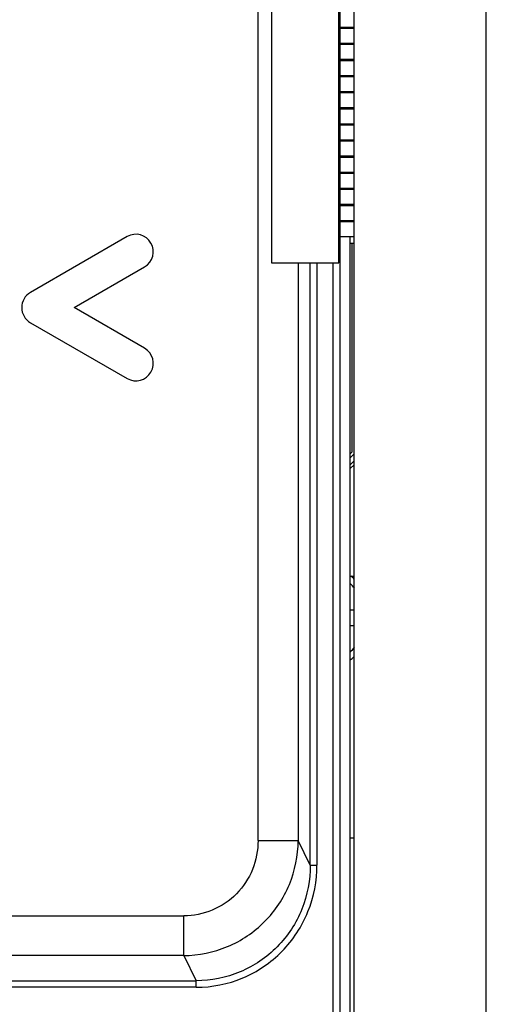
# Model space of a CAD drawing. Header units: millimetres. Extents: x 0 to 1700, y 0 to 1200.
# Tile 28 of 44: x 741 to 776, y 639 to 712. Entities that reach past the tile are written whole.
import ezdxf

# ---------------------------------------------------------------- set-up
doc = ezdxf.new("R2010")
doc.units = ezdxf.units.MM
doc.header["$LTSCALE"] = 93.5
doc.layers.add('00_COMPONENTS', color=7, linetype='CONTINUOUS')

msp = doc.modelspace()

# ---------------------------------------------------------------- linework, layer by layer
at = {"layer": '00_COMPONENTS', "color": 7, "linetype": 'CONTINUOUS'}
for p, q in [((775.518, 396.128), (775.518, 787.928)), ((765.668, 635.928), (765.668, 764.928)), ((759.528, 741.363), (759.528, 694.363)), ((764.528, 694.363), (764.528, 741.363)), ((764.528, 711.915), (765.668, 711.915)), ((765.372, 711.81), (765.372, 711.915)), ((765.668, 711.81), (764.528, 711.811)), ((764.528, 710.715), (765.668, 710.715)), ((765.668, 710.61), (764.528, 710.611)), ((765.372, 710.61), (765.372, 710.715)), ((764.528, 709.515), (765.668, 709.515)), ((765.668, 709.41), (764.528, 709.411)), ((765.372, 709.41), (765.372, 709.515)), ((764.528, 708.315), (765.668, 708.315)), ((765.668, 708.21), (764.528, 708.211)), ((765.372, 708.21), (765.372, 708.315)), ((764.528, 707.115), (765.668, 707.115)), ((765.668, 707.01), (764.528, 707.011)), ((765.372, 707.01), (765.372, 707.115)), ((764.528, 705.915), (765.668, 705.915)), ((765.668, 705.81), (764.528, 705.811)), ((765.372, 705.81), (765.372, 705.915)), ((764.528, 704.715), (765.668, 704.715)), ((765.668, 704.61), (764.528, 704.611)), ((765.372, 704.61), (765.372, 704.715)), ((764.528, 703.515), (765.668, 703.515)), ((765.668, 703.41), (764.528, 703.411)), ((765.372, 703.41), (765.372, 703.515)), ((764.528, 702.315), (765.668, 702.315)), ((765.668, 702.21), (764.528, 702.211)), ((765.372, 702.21), (765.372, 702.315)), ((764.528, 701.115), (765.668, 701.115)), ((765.668, 701.01), (764.528, 701.011)), ((765.372, 701.01), (765.372, 701.115)), ((764.528, 699.915), (765.668, 699.915)), ((765.668, 699.81), (764.528, 699.811)), ((765.372, 699.81), (765.372, 699.915)), ((764.528, 698.715), (765.668, 698.715)), ((765.372, 698.61), (765.372, 698.715)), ((765.668, 698.61), (764.528, 698.611)), ((764.528, 697.515), (765.668, 697.515)), ((765.668, 697.41), (764.528, 697.411)), ((765.372, 697.41), (765.372, 697.515)), ((748.768, 696.311), (741.568, 692.154)), ((764.528, 696.315), (765.668, 696.315)), ((765.372, 633.682), (765.372, 696.315)), ((765.372, 695.816), (765.668, 695.827)), ((765.513, 695.821), (765.513, 680.271)), ((759.528, 694.363), (764.528, 694.363)), ((744.818, 691.028), (750.068, 694.059)), ((750.068, 687.997), (744.818, 691.028)), ((741.568, 689.902), (748.768, 685.745)), ((765.513, 680.271), (765.372, 680.13)), ((765.372, 679.833), (765.668, 680.129)), ((765.668, 679.626), (765.372, 679.33)), ((765.372, 679.033), (765.668, 679.329)), ((765.372, 671.028), (765.668, 671.028)), ((765.372, 668.528), (765.668, 668.528)), ((765.668, 667.328), (765.372, 667.328))]:
    msp.add_line(p, q, dxfattribs=at)
at = {"layer": '00_COMPONENTS', "color": 9, "linetype": 'CONTINUOUS'}
for p, q in [((764.61, 764.718), (764.61, 636.218)), ((758.519, 651.335), (758.519, 764.148)), ((761.508, 694.363), (761.508, 651.335)), ((762.41, 649.518), (762.41, 694.363)), ((762.908, 694.363), (762.908, 649.518)), ((764.111, 636.218), (764.111, 694.363)), ((758.519, 651.335), (761.508, 651.335)), ((762.41, 649.518), (761.508, 651.335)), ((762.41, 649.518), (762.908, 649.518)), ((737.241, 645.735), (752.983, 645.735)), ((752.983, 642.781), (752.983, 645.735)), ((752.983, 642.781), (699.368, 642.781)), ((752.983, 642.781), (753.911, 640.91)), ((699.368, 640.91), (753.911, 640.91)), ((753.911, 640.418), (753.911, 640.91)), ((753.911, 640.418), (699.368, 640.418))]:
    msp.add_line(p, q, dxfattribs=at)
at = {"layer": '00_COMPONENTS', "color": 3, "linetype": 'CONTINUOUS'}
msp.add_line((765.668, 651.528), (765.372, 651.528), dxfattribs=at)
at = {"layer": '00_COMPONENTS', "color": 7, "linetype": 'CONTINUOUS'}
for centre, radius, start, end in [((749.418, 695.185), 1.3, 300, 120), ((742.218, 691.028), 1.3, 120, 240), ((749.418, 686.871), 1.3, 240, 60), ((762.918, 667.928), 4, 46.22547, 51.13797), ((762.918, 667.928), 4, 308.06984, 313.77453)]:
    msp.add_arc(centre, radius, start, end, dxfattribs=at)
at = {"layer": '00_COMPONENTS', "color": 9, "linetype": 'CONTINUOUS'}
for start, end in [(38.28931, 46.12443), (313.87557, 321.71069)]:
    msp.add_arc((762.918, 667.928), 3.545, start, end, dxfattribs=at)
for points, knots in [([(752.983, 642.781), (754.093, 642.787), (756.335, 643.24), (759.164, 645.149), (761.055, 647.987), (761.502, 650.227), (761.508, 651.335)], [0, 0, 0, 0, 0.250093, 0.500196, 0.750184, 1, 1, 1, 1]), ([(758.519, 651.335), (758.519, 650.609), (758.238, 649.142), (757.015, 647.277), (755.171, 646.026), (753.707, 645.735), (752.983, 645.735)], [0, 0, 0, 0, 0.250628, 0.500623, 0.750251, 1, 1, 1, 1]), ([(753.911, 640.418), (755.089, 640.418), (757.471, 640.891), (760.468, 642.929), (762.452, 645.959), (762.908, 648.34), (762.908, 649.518)], [0, 0, 0, 0, 0.249987, 0.499937, 0.749926, 1, 1, 1, 1]), ([(762.41, 649.518), (762.41, 648.404), (761.982, 646.151), (760.11, 643.283), (757.277, 641.355), (755.024, 640.91), (753.911, 640.91)], [0, 0, 0, 0, 0.25022, 0.500216, 0.750083, 1, 1, 1, 1])]:
    msp.add_open_spline(points, degree=3, knots=knots, dxfattribs=at)

doc.saveas('drawing.dxf')
